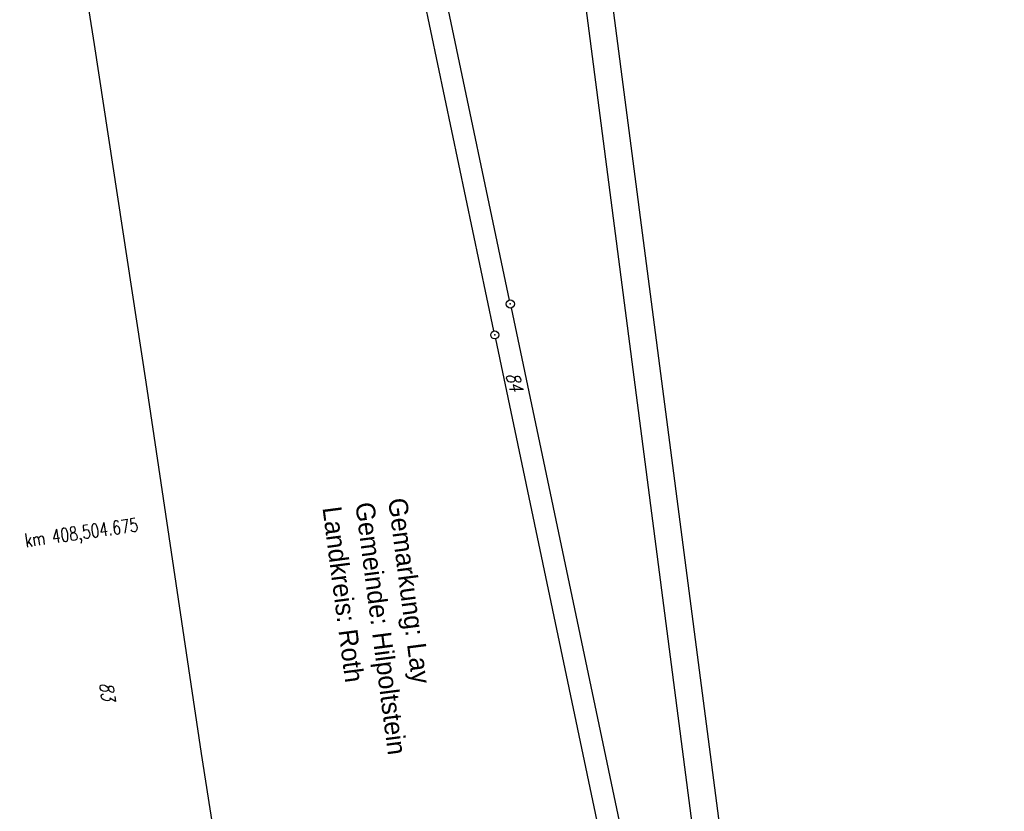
# Model space of a CAD drawing. Extents: x 446224 to 446791, y 446199 to 447379.
# Tile 26 of 113: x 446605 to 446787, y 446660 to 446807. Entities that reach past the tile are written whole.
import ezdxf

# ---------------------------------------------------------------- set-up
doc = ezdxf.new("R2010")
doc.units = 0
doc.header["$LTSCALE"] = 2
doc.header["$MEASUREMENT"] = 0
doc.linetypes.add('AUSGEZOGEN', pattern=[0])
doc.layers.get('0').update_dxf_attribs({"linetype": 'AUSGEZOGEN'})
for name, color, linetype in [('201-FLSTNR', 8, 'AUSGEZOGEN'), ('201-GRENZL', 8, 'AUSGEZOGEN'), ('201GRENZP', 8, 'AUSGEZOGEN'), ('ACHSELEMENT', 1, 'AUSGEZOGEN'), ('Planeinteilung', 250, 'CONTINUOUS'), ('RAHMEN', 7, 'AUSGEZOGEN'), ('SCHRIFT', 7, 'AUSGEZOGEN'), ('STROMLTG', 4, 'AUSGEZOGEN')]:
    doc.layers.add(name, color=color, linetype=linetype)
doc.styles.add('ROMANS', font='romans.shx', dxfattribs={"width": 0.8})
doc.styles.add('UNIR-H', font='unir_h.shx', dxfattribs={"width": 0.8})

# ---------------------------------------------------------------- blocks, each defined once
blk = doc.blocks.new('1135420')
blk.add_line((1135, 420), (0, 420))
at = {"layer": 'RAHMEN'}
blk.add_line((950, 415), (25, 415), dxfattribs=at)
blk = doc.blocks.new('GST')
at = {"color": 0}
blk.add_circle((0, 0), 0.75, dxfattribs=at)
blk.add_point((0, 0), dxfattribs=at)

msp = doc.modelspace()

# ---------------------------------------------------------------- linework, layer by layer
at = {"layer": '201-GRENZL'}
for p, q in [((446692.7, 446749.16), (446668.32, 446865.14)), ((446695.58, 446754.89), (446672.25, 446865.86)), ((446695.88, 446753.43), (446723.75, 446620.82)), ((446693, 446747.7), (446721.07, 446614.12))]:
    msp.add_line(p, q, dxfattribs=at)
at = {"layer": 'STROMLTG', "flags": 128}
msp.add_lwpolyline([(446641.36, 447372.99), (446610.49, 447235.64), (446575.64, 447081.62), (446583.84, 447027.39), (446596.68, 446944.88), (446608.61, 446866.5), (446618.79, 446802.15), (446628.3, 446739.69), (446638.53, 446670.99), (446650.11, 446597.35), (446661.4, 446526.06)], dxfattribs=at)

# ---------------------------------------------------------------- block references
at = {"layer": '201GRENZP', "rotation": 277.4163262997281}
for p in [(446695.73, 446754.16), (446692.85, 446748.43)]:
    msp.add_blockref('GST', p, dxfattribs=at)
at = {"layer": 'Planeinteilung', "linetype": 'Continuous', "rotation": 277.4163263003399}
msp.add_blockref('1135420', (446224.11, 447324.7), dxfattribs=at)

# ---------------------------------------------------------------- texts
at = {"layer": '201-FLSTNR', "style": 'ROMANS', "oblique": 15, "width": 0.8}
for s, rotation, p in [('84', 284.5386, (446694.87, 446741.1)), ('83', 277.4163, (446619.76, 446684))]:
    msp.add_text(s, height=2.5, rotation=rotation, dxfattribs=at).set_placement(p)
at = {"layer": 'ACHSELEMENT', "style": 'ROMANS', "width": 0.75}
msp.add_text('km 408,504.675', height=2.5, rotation=8.092, dxfattribs=at).set_placement((446606.11, 446709.14))
at = {"layer": 'SCHRIFT', "style": 'UNIR-H'}
for s, p in [('Gemeinde: Hilpoltstein', (446667.05, 446717.24)), ('Gemarkung: Lay', (446673.12, 446718.03)), ('Landkreis: Roth', (446660.98, 446716.45))]:
    msp.add_text(s, height=3.5, rotation=277.4163, dxfattribs=at).set_placement(p)

doc.saveas('drawing.dxf')
